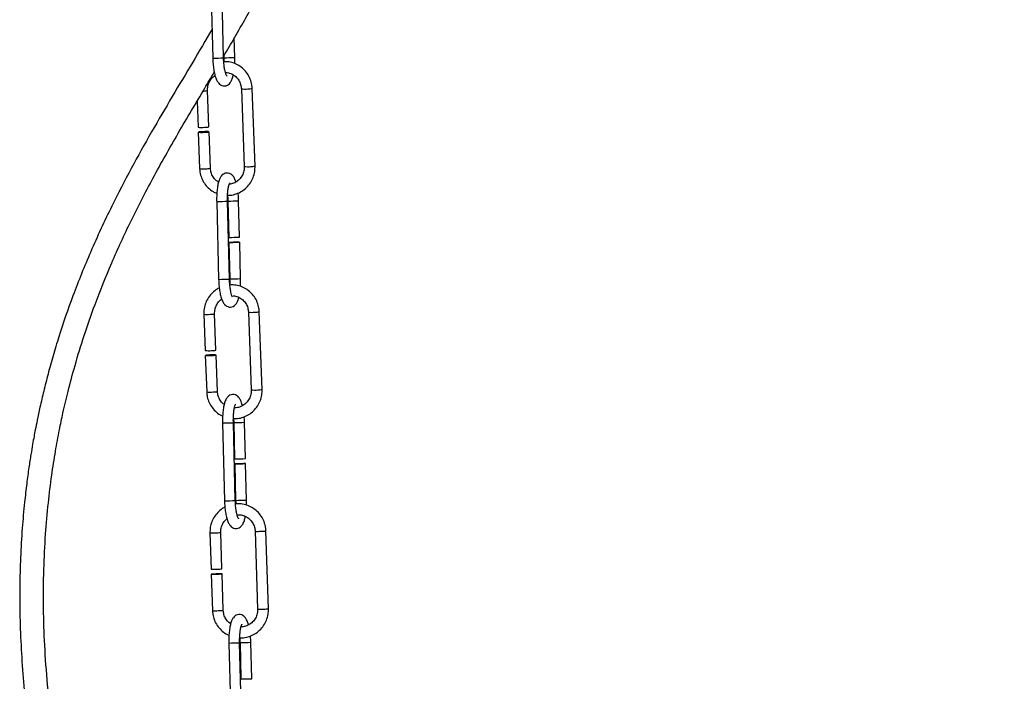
# Model space of a CAD drawing. Header units: millimetres. Extents: x 69 to 135, y 39 to 174.
# Tile 188 of 199: x 87 to 99, y 146 to 154. Entities that reach past the tile are written whole.
import ezdxf

# ---------------------------------------------------------------- set-up
doc = ezdxf.new("R2010")
doc.units = ezdxf.units.MM
doc.styles.add('SLDTEXTSTYLE0', font='TXT', dxfattribs={"width": 0.75})
doc.dimstyles.new('SLDDIMSTYLE0', dxfattribs={"dimtxt": 3.5, "dimasz": 3.302, "dimexe": 0, "dimexo": 0.0625, "dimgap": 0.875, "dimtad": 1, "dimdec": 0, "dimlfac": 20, "dimrnd": 1e-09, "dimzin": 12, "dimdsep": 46, "dimtxsty": 'SLDTEXTSTYLE0', "dimsah": 1, "dimcen": 0.09, "dimadec": 0, "dimazin": 3, "dimtfac": 1, "dimtdec": 0, "dimtofl": 0, "dimtmove": 0, "dimatfit": 3, "dimfxl": 0, "dimfrac": 2, "dimtolj": 1, "dimtzin": 12, "dimarcsym": 0})

# ---------------------------------------------------------------- blocks, each defined once
blk = doc.blocks.new('_D')
at = {"color": 7, "linetype": 'Continuous', "lineweight": 18}
for p, q in [((93.483, 173.872), (135.279, 173.872)), ((134.279, 105.8), (134.279, 173.872)), ((90.745, 105.8), (135.279, 105.8))]:
    blk.add_line(p, q, dxfattribs=at)
for points in [[(134.279, 173.872), (133.771, 170.57), (134.787, 170.57)], [(134.279, 105.8), (134.787, 109.102), (133.771, 109.102)]]:
    blk.add_solid(points, dxfattribs=at)
at = {"color": 7, "linetype": 'Continuous', "lineweight": 18, "insert": (129.768, 135.88), "char_height": 3.5, "attachment_point": 1, "rotation": 90, "style": 'SLDTEXTSTYLE0'}
blk.add_mtext('1361', dxfattribs=at)

msp = doc.modelspace()

# ---------------------------------------------------------------- linework, layer by layer
at = {"color": 7, "linetype": 'Continuous', "lineweight": 25}
for p, q in [((89.17136, 154.42254), (89.19491, 153.48784)), ((89.32486, 153.49112), (89.30132, 154.42581)), ((89.45902, 153.4963), (89.45313, 153.73019)), ((89.32852, 153.51471), (89.32907, 153.49303)), ((89.14853, 152.66393), (89.13239, 153.09958)), ((89.53875, 153.12031), (89.5733, 152.18766)), ((89.70321, 152.19247), (89.66866, 153.12513)), ((89.00707, 152.97083), (89.01862, 152.65912)), ((89.02084, 152.59927), (89.03704, 152.16212)), ((89.16695, 152.16693), (89.15075, 152.60409)), ((89.24204, 151.7671), (89.26558, 150.8324)), ((89.39554, 150.83567), (89.37199, 151.77037)), ((89.3762, 151.77229), (89.3872, 151.33568)), ((89.51715, 151.33896), (89.50615, 151.77556)), ((89.38871, 151.2757), (89.39974, 150.83759)), ((89.5297, 150.84086), (89.51867, 151.27898)), ((89.62374, 150.43925), (89.65829, 149.5066)), ((89.78821, 149.51141), (89.75365, 150.44407)), ((89.08747, 150.41371), (89.10361, 149.97806)), ((89.23352, 149.98287), (89.21738, 150.41852)), ((89.10583, 149.91821), (89.12203, 149.48106)), ((89.25194, 149.48587), (89.23574, 149.92302)), ((89.44419, 149.16099), (89.44666, 149.11329)), ((89.3125, 149.10811), (89.33604, 148.17341)), ((89.466, 148.17668), (89.44245, 149.11138)), ((89.44666, 149.11329), (89.45766, 148.67669)), ((89.58761, 148.67997), (89.57661, 149.11657)), ((89.45917, 148.61671), (89.4702, 148.1786)), ((89.60016, 148.18187), (89.58913, 148.61998)), ((89.16136, 147.78849), (89.1755, 147.35209)), ((89.30543, 147.3563), (89.29129, 147.7927)), ((89.70386, 147.80721), (89.73413, 146.87295)), ((89.86407, 146.87716), (89.8338, 147.81142)), ((89.17744, 147.29214), (89.19163, 146.85423)), ((89.32156, 146.85844), (89.30737, 147.29635)), ((89.38812, 146.46612), (89.41167, 145.53143)), ((89.54163, 145.5347), (89.51808, 146.4694)), ((89.52228, 146.47131), (89.53328, 146.03471)), ((89.66324, 146.03798), (89.65224, 146.47458))]:
    msp.add_line(p, q, dxfattribs=at)
at = {"color": 7, "linetype": 'Continuous', "lineweight": 25, "flags": 128}
for points in [[(89.09713, 152.59823), (89.12074, 152.59966), (89.13904, 152.60139), (89.14922, 152.60317), (89.14975, 152.60473), (89.14054, 152.60581), (89.123, 152.60627), (89.0998, 152.60603), (89.07446, 152.60513), (89.05084, 152.6037), (89.03255, 152.60196), (89.02236, 152.60018), (89.02183, 152.59863), (89.03104, 152.59754), (89.04858, 152.59709), (89.07179, 152.59733), (89.09713, 152.59823)], [(89.39071, 151.27581), (89.38938, 151.27569), (89.39784, 151.27582), (89.4148, 151.27618), (89.43769, 151.27672), (89.463, 151.27735), (89.4869, 151.27799), (89.50575, 151.27852), (89.51666, 151.27887), (89.51799, 151.27899), (89.50953, 151.27886), (89.49257, 151.2785), (89.46969, 151.27796), (89.44437, 151.27732), (89.42047, 151.27669), (89.40162, 151.27616), (89.39071, 151.27581)], [(89.18212, 149.91717), (89.20573, 149.9186), (89.22403, 149.92034), (89.23421, 149.92211), (89.23474, 149.92366), (89.22554, 149.92475), (89.20799, 149.92521), (89.18479, 149.92497), (89.15945, 149.92407), (89.13583, 149.92264), (89.11754, 149.9209), (89.10736, 149.91912), (89.10683, 149.91757), (89.11603, 149.91648), (89.13358, 149.91603), (89.15678, 149.91627), (89.18212, 149.91717)], [(89.46117, 148.61682), (89.45984, 148.6167), (89.4683, 148.61683), (89.48526, 148.61719), (89.50814, 148.61773), (89.53346, 148.61836), (89.55736, 148.61899), (89.57621, 148.61953), (89.58712, 148.61988), (89.58845, 148.62), (89.57999, 148.61987), (89.56303, 148.61951), (89.54015, 148.61897), (89.51483, 148.61833), (89.49093, 148.6177), (89.47208, 148.61717), (89.46117, 148.61682)], [(89.24825, 147.29291), (89.27257, 147.29387), (89.29229, 147.29488), (89.30442, 147.2958), (89.30711, 147.29648), (89.29995, 147.29682), (89.28402, 147.29676), (89.26177, 147.29633), (89.23656, 147.29557), (89.21225, 147.29462), (89.19252, 147.29361), (89.18039, 147.29269), (89.17771, 147.29201), (89.18487, 147.29167), (89.20079, 147.29173), (89.22305, 147.29216), (89.24825, 147.29291)]]:
    msp.add_lwpolyline(points, dxfattribs=at)
at = {"color": 1, "linetype": 'Continuous', "lineweight": 25}
for centre, radius, start, end in [((89.09406, 160.06939), 6.58232, 270.877884, 272.009488), ((89.22394, 160.24429), 6.75208, 270.892124, 271.995269), ((89.0762, 153.34473), 0.2515, 268.421776, 282.909384), ((89.58045, 153.38445), 0.26742, 261.028704, 277.431508), ((89.62203, 153.30369), 0.18455, 267.830111, 284.636095), ((89.0795, 152.47753), 0.31826, 262.33203, 276.101355), ((89.12032, 152.34549), 0.18455, 267.830143, 284.636042), ((89.61509, 152.4467), 0.26236, 260.835586, 277.557508), ((89.65658, 152.37103), 0.18455, 267.830127, 284.636069), ((89.1412, 158.34786), 6.58154, 270.877835, 272.009563), ((89.27214, 158.48081), 6.70933, 270.888638, 271.998795), ((89.16516, 157.40005), 6.56842, 270.876031, 272.010029), ((89.2968, 157.50223), 6.66544, 270.884956, 272.002439), ((89.66543, 150.70342), 0.26746, 261.031889, 277.432799), ((89.70706, 150.62226), 0.18418, 267.813244, 284.652962), ((89.12993, 150.72905), 0.31819, 262.33162, 276.104003), ((89.17076, 150.59714), 0.18461, 267.828143, 284.628579), ((89.20533, 149.66435), 0.18446, 267.823199, 284.636692), ((89.70008, 149.7658), 0.26252, 260.841925, 277.553407), ((89.74159, 149.6898), 0.18438, 267.822285, 284.64391), ((89.16448, 149.79658), 0.31836, 262.336588, 276.101273), ((89.21272, 155.64687), 6.53952, 270.874199, 272.013198), ((89.3437, 155.77843), 6.66593, 270.885023, 272.002409), ((89.36726, 154.84327), 6.66547, 270.884958, 272.002435), ((89.23562, 154.74106), 6.56842, 270.876032, 272.010029), ((89.18909, 148.49024), 0.7023, 267.736973, 273.516882), ((89.22858, 148.36114), 0.57189, 270.360113, 276.295746), ((89.73297, 148.3791), 0.57264, 267.086684, 274.176825), ((89.77106, 148.38064), 0.57267, 270.361303, 276.288793), ((89.21936, 147.55598), 0.70229, 267.73694, 273.516916), ((89.25886, 147.42691), 0.57192, 270.358836, 276.294144), ((89.76331, 147.44165), 0.56944, 267.063124, 274.193145), ((89.80134, 147.44639), 0.57267, 270.361303, 276.288793), ((89.28782, 153.02576), 6.5604, 270.87601, 272.011385), ((89.41878, 153.1578), 6.68729, 270.886808, 272.000625)]:
    msp.add_arc(centre, radius, start, end, dxfattribs=at)
at = {"color": 7, "linetype": 'Continuous', "lineweight": 25}
for centre, radius, start, end in [((89.06108, 152.97489), 0.31862, 262.342053, 276.095808), ((89.10192, 152.84244), 0.18449, 267.824385, 284.635506), ((89.28382, 158.02352), 6.68863, 270.885565, 271.999181), ((89.14607, 150.29379), 0.31857, 262.341066, 276.096795), ((89.18691, 150.16135), 0.18446, 267.823127, 284.636764), ((89.35472, 155.34106), 6.66516, 270.884919, 272.002456), ((89.2427, 147.92553), 0.57267, 270.361313, 276.288778), ((89.20325, 148.05232), 0.70078, 267.730679, 273.523176), ((89.4312, 152.66802), 6.6341, 270.881644, 272.004415)]:
    msp.add_arc(centre, radius, start, end, dxfattribs=at)
for points, knots in [([(89.32852, 153.51471), (89.3501, 153.55108), (89.46226, 153.74014), (89.65117, 154.0745), (89.8499, 154.45569), (89.99217, 154.76048), (90.08784, 154.98476), (90.16478, 155.18281), (90.22197, 155.3434), (90.26371, 155.46959), (90.2995, 155.58469), (90.33669, 155.7127), (90.38243, 155.88566), (90.43373, 156.10958), (90.48512, 156.38603), (90.52784, 156.69127), (90.55834, 157.00977), (90.57607, 157.33015), (90.58248, 157.65143), (90.57743, 158.15923), (90.53825, 158.84717), (90.45562, 159.71941), (90.36233, 160.58291), (90.27615, 161.43228), (90.21192, 162.25039), (90.17434, 163.03781), (90.16367, 163.80388), (90.17279, 164.56545), (90.18942, 165.23149), (90.2028, 165.81181), (90.21135, 166.30794), (90.21521, 166.82819), (90.21193, 167.37108), (90.19945, 167.92134), (90.17672, 168.45798), (90.14443, 168.95997), (90.10385, 169.41724), (90.06488, 169.75572), (90.03126, 170.00439), (90.00315, 170.19177), (89.97841, 170.34597), (89.96122, 170.43643), (89.95786, 170.45407)], [0, 0, 0, 0, 0.00733365, 0.03812667, 0.06663002, 0.08192907, 0.09652811, 0.1089745, 0.11883799, 0.12614596, 0.13206878, 0.13978562, 0.1493112, 0.16316224, 0.17970995, 0.19818005, 0.2167305, 0.23532307, 0.25395095, 0.27258549, 0.32358865, 0.37364726, 0.42484089, 0.4745357, 0.52207271, 0.56761059, 0.61183496, 0.65568806, 0.70052674, 0.72795736, 0.75660033, 0.78659653, 0.81802238, 0.85049666, 0.88187154, 0.91130128, 0.93834253, 0.96265725, 0.97180913, 0.98323654, 0.99672948, 1, 1, 1, 1]), ([(89.18615, 153.83536), (89.10899, 153.70349), (88.95089, 153.43326), (88.70549, 153.02411), (88.45721, 152.59987), (88.21275, 152.16183), (87.96526, 151.68355), (87.72868, 151.17491), (87.5172, 150.65178), (87.37283, 150.23224), (87.27747, 149.91692), (87.21696, 149.69879), (87.16489, 149.49382), (87.12191, 149.30904), (87.08887, 149.15452), (87.06544, 149.03701), (87.04743, 148.94171), (87.02973, 148.8434), (87.00883, 148.71953), (86.98465, 148.56253), (86.95865, 148.37154), (86.93067, 148.12884), (86.90428, 147.83267), (86.88461, 147.49309), (86.87548, 147.13842), (86.8784, 146.63949), (86.91435, 145.99726), (87.00698, 145.21654), (87.14263, 144.44305), (87.31659, 143.68178), (87.52228, 142.93139), (87.75438, 142.18923), (88.01707, 141.42922), (88.30335, 140.65528), (88.60326, 139.87214), (88.89511, 139.10633), (89.16996, 138.34917), (89.38613, 137.68362), (89.54364, 137.10518), (89.65097, 136.62191), (89.72682, 136.14265), (89.76372, 135.67134), (89.75796, 135.2095), (89.70787, 134.79383), (89.62015, 134.42393), (89.50699, 134.09866), (89.35929, 133.78589), (89.15711, 133.45801), (88.89493, 133.13004), (88.57983, 132.81809), (88.30955, 132.59009), (88.10512, 132.41931), (87.96166, 132.2933), (87.83852, 132.16796), (87.74289, 132.04004), (87.68179, 131.91703), (87.65251, 131.79538), (87.65, 131.68597), (87.66396, 131.5882), (87.69546, 131.47653), (87.75583, 131.34035), (87.85731, 131.17215), (87.99783, 130.97799), (88.18015, 130.7513), (88.39229, 130.49898), (88.61528, 130.23189), (88.82735, 129.96608), (89.01869, 129.70815), (89.17459, 129.47513), (89.29899, 129.26916), (89.364, 129.14193), (89.39525, 129.08077)], [0, 0, 0, 0, 0.01681379, 0.03445446, 0.05247944, 0.07086807, 0.089599, 0.11166306, 0.13249486, 0.15157605, 0.16039005, 0.1686864, 0.17644368, 0.18362153, 0.18952685, 0.19380188, 0.19678409, 0.20018144, 0.20477428, 0.21058282, 0.21763043, 0.22594557, 0.23741694, 0.25028558, 0.26329891, 0.27637637, 0.30507447, 0.33388159, 0.36266071, 0.39125837, 0.41958484, 0.44805782, 0.47660509, 0.5078439, 0.53862901, 0.5686483, 0.59779118, 0.62703068, 0.64542072, 0.66357332, 0.68134266, 0.69863786, 0.71540522, 0.73196917, 0.74448594, 0.75707231, 0.76971011, 0.78238311, 0.79928269, 0.81567564, 0.83100267, 0.83813659, 0.84504976, 0.85214559, 0.85767374, 0.86306798, 0.86795432, 0.87231072, 0.87614271, 0.87997692, 0.88661262, 0.89464781, 0.90447291, 0.91644556, 0.93069833, 0.94501203, 0.95884025, 0.97175316, 0.98341266, 0.99202639, 1, 1, 1, 1]), ([(89.19491, 153.48784), (89.19532, 153.47577), (89.19654, 153.44058), (89.20167, 153.38325), (89.21149, 153.32006), (89.22539, 153.26376), (89.24235, 153.22012), (89.26261, 153.18835), (89.28812, 153.16563), (89.32043, 153.15311), (89.35593, 153.15538), (89.38527, 153.17085), (89.40662, 153.19319), (89.4236, 153.22318), (89.43517, 153.25327), (89.44021, 153.27853), (89.44166, 153.28575)], [0, 0, 0, 0, 0.04841105, 0.14104702, 0.23451531, 0.3299412, 0.43028071, 0.50960578, 0.57008191, 0.62887015, 0.68772415, 0.7453369, 0.8024908, 0.87053476, 0.96300488, 1, 1, 1, 1]), ([(89.36257, 153.27381), (89.36282, 153.27356), (89.36415, 153.27224), (89.35854, 153.28023), (89.35118, 153.29969), (89.3417, 153.3338), (89.33335, 153.38031), (89.32716, 153.43448), (89.32561, 153.47279), (89.32486, 153.49112)], [0, 0, 0, 0, 0.02727718, 0.14692356, 0.28994311, 0.45500286, 0.63596429, 0.82589252, 1, 1, 1, 1]), ([(89.32907, 153.49303), (89.32933, 153.48221), (89.32973, 153.46588), (89.32903, 153.45028), (89.3288, 153.44501)], [0, 0, 0, 0, 0.66271277, 1, 1, 1, 1]), ([(89.66866, 153.12513), (89.66761, 153.13918), (89.66476, 153.17748), (89.64744, 153.2383), (89.61347, 153.30306), (89.56621, 153.35872), (89.5082, 153.40286), (89.44213, 153.43253), (89.38094, 153.44735), (89.34283, 153.44564), (89.3288, 153.44501)], [0, 0, 0, 0, 0.08092313, 0.22065786, 0.36052306, 0.50027871, 0.63989676, 0.77938363, 0.91877274, 1, 1, 1, 1]), ([(89.45801, 153.42281), (89.45852, 153.4319), (89.45987, 153.45579), (89.45935, 153.48081), (89.45902, 153.4963)], [0, 0, 0, 0, 0.38077505, 1, 1, 1, 1]), ([(89.41888, 129.61495), (89.38764, 129.66461), (89.29907, 129.80542), (89.13491, 130.03118), (88.92791, 130.29895), (88.70568, 130.56835), (88.49493, 130.81857), (88.31255, 131.03915), (88.17176, 131.22095), (88.06685, 131.37321), (87.99635, 131.49835), (87.95432, 131.60069), (87.93558, 131.68554), (87.93628, 131.76408), (87.9616, 131.84694), (88.02749, 131.95087), (88.13754, 132.06794), (88.28066, 132.1947), (88.43251, 132.32146), (88.63699, 132.49307), (88.89459, 132.72276), (89.19157, 133.0377), (89.442, 133.36992), (89.63944, 133.70639), (89.78762, 134.03286), (89.90305, 134.37609), (89.99353, 134.77077), (90.0445, 135.21564), (90.04802, 135.70455), (90.00795, 136.19058), (89.93185, 136.6688), (89.82796, 137.14173), (89.67005, 137.73063), (89.44165, 138.43814), (89.14192, 139.26089), (88.82672, 140.0848), (88.51079, 140.91249), (88.20178, 141.75775), (87.90795, 142.63548), (87.68715, 143.39493), (87.53089, 144.0205), (87.42609, 144.49933), (87.33649, 144.98404), (87.26337, 145.4732), (87.20894, 145.95935), (87.17473, 146.42912), (87.15954, 146.89108), (87.16309, 147.3351), (87.18387, 147.75763), (87.21683, 148.13424), (87.25776, 148.467), (87.3033, 148.75927), (87.34945, 149.00829), (87.39961, 149.2469), (87.46045, 149.50496), (87.54355, 149.81528), (87.6504, 150.16419), (87.79449, 150.57622), (87.98018, 151.03721), (88.21268, 151.54134), (88.4808, 152.06063), (88.77912, 152.58952), (89.03098, 153.01135), (89.17479, 153.25473), (89.21275, 153.31897)], [0, 0, 0, 0, 0.00719097, 0.02038889, 0.0346981, 0.04967599, 0.06471875, 0.0766652, 0.0867494, 0.09488722, 0.10130732, 0.10627728, 0.11028153, 0.11379171, 0.11766198, 0.12211498, 0.12897114, 0.13656937, 0.14435257, 0.15179887, 0.16728368, 0.18394374, 0.20139599, 0.21489123, 0.2286241, 0.2424528, 0.25636506, 0.27500454, 0.29369604, 0.31236691, 0.33088342, 0.34919985, 0.36788391, 0.40079697, 0.43443145, 0.46830856, 0.50197496, 0.53604746, 0.57153407, 0.60813562, 0.62674592, 0.64550243, 0.6643662, 0.68329513, 0.70224536, 0.72048933, 0.73733611, 0.75527855, 0.77143867, 0.7858801, 0.79866475, 0.80991843, 0.81983175, 0.82773633, 0.8379095, 0.85026783, 0.86461495, 0.87979906, 0.90037781, 0.92166251, 0.94353848, 0.9674946, 0.99142015, 1, 1, 1, 1]), ([(89.13239, 153.09958), (89.1324, 153.1083), (89.13242, 153.13596), (89.14316, 153.18243), (89.17076, 153.23239), (89.19881, 153.26567), (89.21891, 153.27699), (89.22264, 153.27909)], [0, 0, 0, 0, 0.12456552, 0.395502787, 0.666894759, 0.938205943, 1, 1, 1, 1]), ([(89.34746, 153.31495), (89.35504, 153.31506), (89.38136, 153.31543), (89.42456, 153.29961), (89.47201, 153.26901), (89.50878, 153.22527), (89.53277, 153.1744), (89.53681, 153.13782), (89.53875, 153.12031)], [0, 0, 0, 0, 0.07592427, 0.26381572, 0.45201252, 0.64006567, 0.82769497, 1, 1, 1, 1]), ([(89.03704, 152.16212), (89.03808, 152.14807), (89.04093, 152.10976), (89.05826, 152.04896), (89.09218, 151.9841), (89.13962, 151.92883), (89.19107, 151.88791), (89.2288, 151.87237), (89.24422, 151.86602)], [0, 0, 0, 0, 0.109895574, 0.299645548, 0.489572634, 0.679345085, 0.868941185, 1, 1, 1, 1]), ([(89.26472, 152.00104), (89.25463, 152.00707), (89.22841, 152.02273), (89.19713, 152.06228), (89.17288, 152.11277), (89.16887, 152.1494), (89.16695, 152.16693)], [0, 0, 0, 0, 0.17685784, 0.45933146, 0.74118155, 1, 1, 1, 1]), ([(89.47317, 152.0023), (89.46791, 152.01715), (89.45798, 152.0452), (89.43842, 152.07497), (89.41295, 152.0978), (89.38063, 152.11029), (89.34514, 152.10802), (89.31578, 152.09257), (89.29446, 152.07016), (89.27734, 152.04048), (89.26321, 152.00029), (89.2517, 151.94613), (89.24431, 151.88294), (89.24131, 151.82137), (89.24183, 151.7825), (89.24204, 151.7671)], [0, 0, 0, 0, 0.092289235, 0.174244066, 0.236726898, 0.297463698, 0.358268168, 0.417789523, 0.476840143, 0.547140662, 0.642672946, 0.738832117, 0.839220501, 0.936299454, 1, 1, 1, 1]), ([(89.37313, 151.84219), (89.38443, 151.84196), (89.41979, 151.84125), (89.47812, 151.85695), (89.54395, 151.88774), (89.60164, 151.93293), (89.64862, 151.98933), (89.6823, 152.05461), (89.70185, 152.12359), (89.70277, 152.17024), (89.70321, 152.19247)], [0, 0, 0, 0, 0.06345911, 0.19869665, 0.3339923, 0.46939296, 0.60492264, 0.74058155, 0.87635003, 1, 1, 1, 1]), ([(89.5733, 152.18766), (89.5733, 152.17894), (89.57328, 152.15126), (89.56242, 152.10502), (89.53535, 152.05411), (89.4956, 152.01279), (89.44671, 151.98286), (89.4101, 151.97542), (89.39185, 151.97171)], [0, 0, 0, 0, 0.08416342, 0.26722384, 0.45058283, 0.63390271, 0.81740952, 1, 1, 1, 1]), ([(89.37199, 151.77037), (89.37182, 151.78111), (89.37133, 151.81239), (89.37332, 151.86301), (89.37884, 151.91652), (89.38698, 151.95764), (89.39428, 151.98217), (89.40042, 151.99257), (89.39916, 151.99115), (89.39889, 151.99085)], [0, 0, 0, 0, 0.1015492, 0.29573117, 0.48834422, 0.67622812, 0.83140214, 0.96429412, 1, 1, 1, 1]), ([(89.50615, 151.77556), (89.50576, 151.78767), (89.50473, 151.81971), (89.50159, 151.85046), (89.49963, 151.86959)], [0, 0, 0, 0, 0.37802536, 1, 1, 1, 1]), ([(89.37277, 151.83226), (89.37298, 151.83043), (89.37512, 151.81155), (89.37568, 151.79092), (89.3762, 151.77229)], [0, 0, 0, 0, 0.09662666, 1, 1, 1, 1]), ([(89.26558, 150.8324), (89.266, 150.82032), (89.26722, 150.78513), (89.27235, 150.72781), (89.28217, 150.66461), (89.29607, 150.60831), (89.31303, 150.56467), (89.33328, 150.5329), (89.35879, 150.51018), (89.3911, 150.49767), (89.42661, 150.49994), (89.45595, 150.51541), (89.47731, 150.53772), (89.49421, 150.56788), (89.50463, 150.59359), (89.50882, 150.6138), (89.50932, 150.61618)], [0, 0, 0, 0, 0.04963446, 0.14461324, 0.24044402, 0.33827987, 0.4411557, 0.52248538, 0.58448983, 0.64476441, 0.70510529, 0.76417256, 0.82277186, 0.89253724, 0.98734216, 1, 1, 1, 1]), ([(89.43325, 150.61837), (89.4335, 150.61812), (89.43482, 150.6168), (89.42921, 150.62478), (89.42186, 150.64425), (89.41238, 150.67836), (89.40403, 150.72487), (89.39784, 150.77904), (89.39629, 150.81735), (89.39554, 150.83567)], [0, 0, 0, 0, 0.02727696, 0.14692369, 0.28994375, 0.45500527, 0.63596341, 0.82589665, 1, 1, 1, 1]), ([(89.39974, 150.83759), (89.39997, 150.82679), (89.40042, 150.80569), (89.39944, 150.78554), (89.39897, 150.7757)], [0, 0, 0, 0, 0.5118605, 1, 1, 1, 1]), ([(89.52783, 150.74869), (89.52874, 150.76394), (89.53053, 150.79395), (89.52998, 150.8254), (89.5297, 150.84086)], [0, 0, 0, 0, 0.50818448, 1, 1, 1, 1]), ([(89.27308, 150.72799), (89.26464, 150.72423), (89.23412, 150.7106), (89.18931, 150.67272), (89.142, 150.61699), (89.1084, 150.55153), (89.08883, 150.4826), (89.08791, 150.43595), (89.08747, 150.41371)], [0, 0, 0, 0, 0.072057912, 0.260711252, 0.449544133, 0.638557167, 0.827722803, 1, 1, 1, 1]), ([(89.75365, 150.44407), (89.7526, 150.45812), (89.74976, 150.49642), (89.73243, 150.55724), (89.69846, 150.622), (89.6512, 150.67767), (89.59319, 150.72177), (89.52713, 150.75161), (89.46147, 150.76692), (89.41883, 150.76476), (89.40028, 150.76382)], [0, 0, 0, 0, 0.07886904, 0.21504469, 0.35135014, 0.48754667, 0.62361305, 0.75954964, 0.89539071, 1, 1, 1, 1]), ([(89.21738, 150.41852), (89.21739, 150.42724), (89.21741, 150.4549), (89.22813, 150.5014), (89.25583, 150.5512), (89.28233, 150.5834), (89.30068, 150.59394), (89.30275, 150.59513)], [0, 0, 0, 0, 0.12808073, 0.40662504, 0.68563731, 0.96458395, 1, 1, 1, 1]), ([(89.43985, 150.63373), (89.44495, 150.63376), (89.46877, 150.6339), (89.50954, 150.61839), (89.55701, 150.58799), (89.59377, 150.5442), (89.61776, 150.49334), (89.6218, 150.45676), (89.62374, 150.43925)], [0, 0, 0, 0, 0.05239917, 0.24507477, 0.43805937, 0.63089936, 0.82330879, 1, 1, 1, 1]), ([(89.33257, 149.33134), (89.32845, 149.33392), (89.30845, 149.34645), (89.28235, 149.38152), (89.25782, 149.43165), (89.25384, 149.46832), (89.25194, 149.48587)], [0, 0, 0, 0, 0.08177096, 0.39687366, 0.71127935, 1, 1, 1, 1]), ([(89.44278, 149.16098), (89.45921, 149.16052), (89.49972, 149.15939), (89.56312, 149.17572), (89.62894, 149.20673), (89.68663, 149.25186), (89.73361, 149.30828), (89.76729, 149.37355), (89.78684, 149.44253), (89.78776, 149.48918), (89.78821, 149.51141)], [0, 0, 0, 0, 0.08967136, 0.22112378, 0.35263428, 0.48424427, 0.61598126, 0.74784385, 0.87981296, 1, 1, 1, 1]), ([(89.65829, 149.5066), (89.65829, 149.49788), (89.65827, 149.4702), (89.64741, 149.42393), (89.62034, 149.37315), (89.58061, 149.33137), (89.53152, 149.30309), (89.4884, 149.28926), (89.46315, 149.29061), (89.45649, 149.29096)], [0, 0, 0, 0, 0.07886591, 0.2503941, 0.42220608, 0.59397422, 0.76592098, 0.93826236, 1, 1, 1, 1]), ([(89.12203, 149.48106), (89.12307, 149.467), (89.12592, 149.42869), (89.14326, 149.36792), (89.17715, 149.303), (89.2247, 149.24794), (89.27137, 149.2099), (89.30379, 149.19623), (89.31399, 149.19193)], [0, 0, 0, 0, 0.11494957, 0.31342897, 0.51210105, 0.71061107, 0.90892882, 1, 1, 1, 1]), ([(89.55096, 149.31696), (89.54927, 149.32413), (89.54293, 149.35115), (89.52904, 149.38398), (89.50894, 149.41612), (89.4834, 149.43877), (89.45109, 149.45131), (89.41559, 149.44902), (89.38624, 149.43358), (89.36492, 149.41117), (89.3478, 149.38148), (89.33367, 149.3413), (89.32216, 149.28714), (89.31477, 149.22395), (89.31176, 149.16238), (89.31229, 149.12351), (89.3125, 149.10811)], [0, 0, 0, 0, 0.03568396, 0.13452677, 0.21266809, 0.27224179, 0.33015352, 0.38812877, 0.44488043, 0.5011832, 0.56821282, 0.65930112, 0.75098438, 0.84670374, 0.93926548, 1, 1, 1, 1]), ([(89.44245, 149.11138), (89.44228, 149.12212), (89.44179, 149.1534), (89.44378, 149.20402), (89.4493, 149.25753), (89.45744, 149.29865), (89.46474, 149.32318), (89.47088, 149.33358), (89.46962, 149.33216), (89.46935, 149.33186)], [0, 0, 0, 0, 0.10154895, 0.29573473, 0.488345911, 0.676225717, 0.831399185, 0.964294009, 1, 1, 1, 1]), ([(89.57661, 149.11657), (89.57627, 149.12871), (89.57562, 149.1512), (89.5735, 149.1728), (89.57252, 149.18275)], [0, 0, 0, 0, 0.53950886, 1, 1, 1, 1]), ([(89.59973, 148.12093), (89.59999, 148.12587), (89.60103, 148.14564), (89.60053, 148.16634), (89.60016, 148.18187)], [0, 0, 0, 0, 0.250176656, 1, 1, 1, 1]), ([(89.34105, 148.09677), (89.3357, 148.09443), (89.30809, 148.08231), (89.26564, 148.0466), (89.21747, 147.99154), (89.18325, 147.92638), (89.16309, 147.85756), (89.16192, 147.81082), (89.16136, 147.78849)], [0, 0, 0, 0, 0.046563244, 0.240481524, 0.434441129, 0.62845194, 0.822504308, 1, 1, 1, 1]), ([(89.33604, 148.17341), (89.33646, 148.16133), (89.33768, 148.12614), (89.34281, 148.06882), (89.35263, 148.00562), (89.36653, 147.94932), (89.38349, 147.90568), (89.40374, 147.87391), (89.42925, 147.85119), (89.46156, 147.83867), (89.49706, 147.84095), (89.52641, 147.85641), (89.54775, 147.87878), (89.56479, 147.90864), (89.57771, 147.94351), (89.58371, 147.97442), (89.58617, 147.98713)], [0, 0, 0, 0, 0.0471106, 0.13726004, 0.22821796, 0.32107839, 0.41872378, 0.49591798, 0.55476958, 0.61197926, 0.66925178, 0.72531563, 0.78093517, 0.84715232, 0.93713726, 1, 1, 1, 1]), ([(89.50371, 147.95937), (89.50396, 147.95913), (89.50528, 147.95781), (89.49967, 147.96579), (89.49232, 147.98525), (89.48284, 148.01937), (89.47449, 148.06588), (89.4683, 148.12005), (89.46675, 148.15836), (89.466, 148.17668)], [0, 0, 0, 0, 0.02727695, 0.14692372, 0.28994169, 0.45500508, 0.63596328, 0.82589659, 1, 1, 1, 1]), ([(89.8338, 147.81142), (89.83281, 147.82551), (89.83012, 147.86389), (89.81295, 147.92491), (89.77905, 147.99002), (89.73174, 148.04623), (89.67351, 148.091), (89.60707, 148.12177), (89.53729, 148.13838), (89.49055, 148.13642), (89.46814, 148.13548)], [0, 0, 0, 0, 0.077370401, 0.21059085, 0.34397719, 0.477335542, 0.610664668, 0.743961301, 0.877231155, 1, 1, 1, 1]), ([(89.4702, 148.1786), (89.47049, 148.16776), (89.47087, 148.15311), (89.47027, 148.13912), (89.47011, 148.13548)], [0, 0, 0, 0, 0.73969314, 1, 1, 1, 1]), ([(89.29129, 147.7927), (89.29134, 147.80141), (89.29148, 147.82916), (89.30295, 147.87513), (89.32824, 147.92362), (89.35397, 147.94701), (89.36554, 147.95753)], [0, 0, 0, 0, 0.13947392, 0.44443725, 0.75011695, 1, 1, 1, 1]), ([(89.48711, 148.00602), (89.50306, 148.00623), (89.5381, 148.0067), (89.58988, 147.98842), (89.63767, 147.95636), (89.67453, 147.91194), (89.69821, 147.8608), (89.70204, 147.82446), (89.70386, 147.80721)], [0, 0, 0, 0, 0.14560757, 0.3198568, 0.49414405, 0.66838041, 0.84251107, 1, 1, 1, 1]), ([(89.19163, 146.85423), (89.19262, 146.84013), (89.1953, 146.80176), (89.21249, 146.74077), (89.24632, 146.67552), (89.29388, 146.61983), (89.34274, 146.58001), (89.37759, 146.56513), (89.39007, 146.5598)], [0, 0, 0, 0, 0.11294975, 0.3074325, 0.50215398, 0.69684113, 0.89148025, 1, 1, 1, 1]), ([(89.40994, 146.69753), (89.40296, 146.7019), (89.37983, 146.7164), (89.35122, 146.75417), (89.32714, 146.80475), (89.32336, 146.84116), (89.32156, 146.85844)], [0, 0, 0, 0, 0.12959472, 0.42939329, 0.72900974, 1, 1, 1, 1]), ([(89.62418, 146.68466), (89.62326, 146.68851), (89.61762, 146.71205), (89.60462, 146.74188), (89.58457, 146.77416), (89.55902, 146.79679), (89.52672, 146.80933), (89.49122, 146.80704), (89.46187, 146.79159), (89.44055, 146.76919), (89.42343, 146.7395), (89.40929, 146.69932), (89.39779, 146.64515), (89.39039, 146.58196), (89.38739, 146.5204), (89.38791, 146.48152), (89.38812, 146.46612)], [0, 0, 0, 0, 0.01959353, 0.12008628, 0.19953149, 0.26009921, 0.31897648, 0.37791972, 0.4356184, 0.49285982, 0.56100792, 0.65361681, 0.74682986, 0.84414589, 0.93825209, 1, 1, 1, 1]), ([(89.51882, 146.53025), (89.53358, 146.5297), (89.57265, 146.52824), (89.63497, 146.54361), (89.70162, 146.57382), (89.76014, 146.61836), (89.80786, 146.67429), (89.84221, 146.73923), (89.86233, 146.8081), (89.86351, 146.85484), (89.86407, 146.87716)], [0, 0, 0, 0, 0.080719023, 0.213603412, 0.346497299, 0.479411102, 0.612357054, 0.745333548, 0.878343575, 1, 1, 1, 1]), ([(89.73413, 146.87295), (89.73409, 146.86425), (89.73393, 146.83651), (89.72267, 146.79029), (89.69484, 146.73975), (89.65413, 146.69837), (89.60391, 146.671), (89.56223, 146.65804), (89.53892, 146.65951), (89.53456, 146.65978)], [0, 0, 0, 0, 0.080251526, 0.255713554, 0.431587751, 0.607468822, 0.783420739, 0.959495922, 1, 1, 1, 1]), ([(89.51808, 146.4694), (89.51791, 146.48014), (89.51741, 146.51142), (89.5194, 146.56204), (89.52492, 146.61555), (89.53306, 146.65667), (89.54036, 146.6812), (89.5465, 146.6916), (89.54524, 146.69018), (89.54498, 146.68988)], [0, 0, 0, 0, 0.101548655, 0.295738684, 0.488346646, 0.676226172, 0.831399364, 0.96429172, 1, 1, 1, 1]), ([(89.51886, 146.53128), (89.51906, 146.52946), (89.5212, 146.51058), (89.52177, 146.48995), (89.52228, 146.47131)], [0, 0, 0, 0, 0.09660361, 1, 1, 1, 1]), ([(89.65224, 146.47458), (89.65187, 146.48671), (89.65108, 146.51296), (89.64855, 146.53816), (89.64719, 146.55173)], [0, 0, 0, 0, 0.46185931, 1, 1, 1, 1])]:
    msp.add_open_spline(points, degree=3, knots=knots, dxfattribs=at)

# ---------------------------------------------------------------- dimensions: what is measured, and where the dimension line sits
at = {"color": 7, "linetype": 'Continuous', "lineweight": 18}
dim = msp.add_linear_dim(base=(134.27939, 173.87203), p1=(89.74517, 105.80017), p2=(92.48267, 173.87203), angle=90, dimstyle='SLDDIMSTYLE0', dxfattribs=at)
dim.commit()
dim.dimension.update_dxf_attribs({"geometry": '_D', "text_midpoint": (134.27939, 141.05263), "dimtype": 160})

doc.saveas('drawing.dxf')
